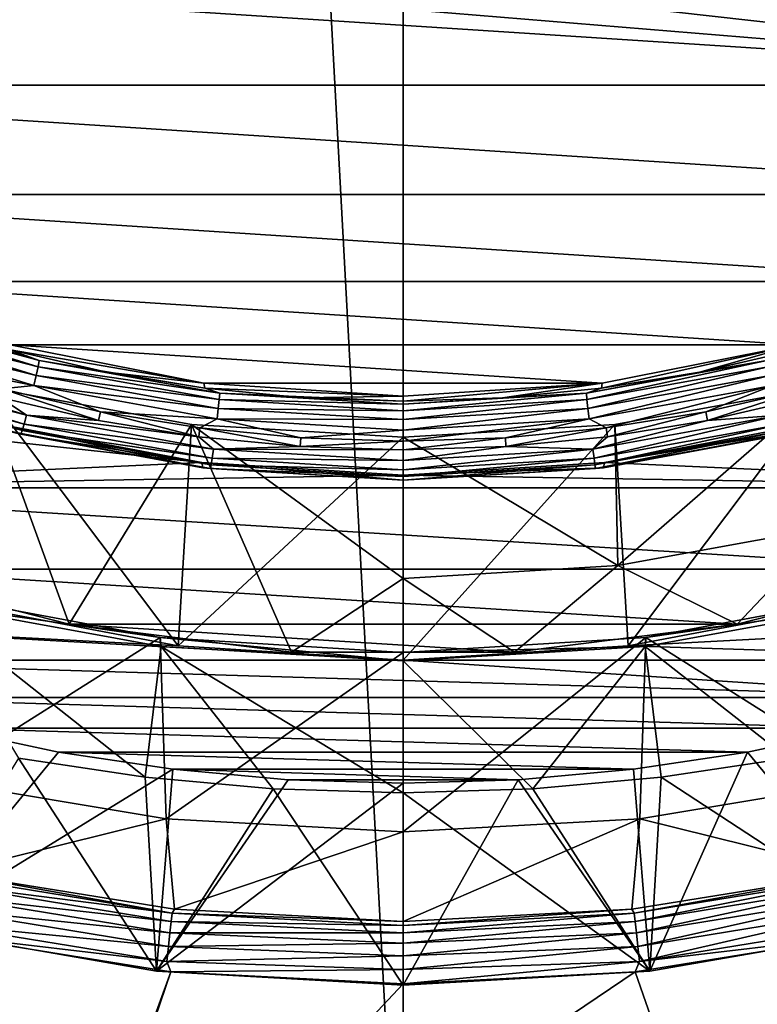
# Model space of a CAD drawing. Header units: metres. Extents: x -150 to 310, y -128 to 84.
# Tile 120 of 256: x -2 to 2, y -123 to -117. Entities that reach past the tile are written whole.
import ezdxf

# ---------------------------------------------------------------- set-up
doc = ezdxf.new("R2010")
doc.units = ezdxf.units.M
doc.layers.add('solid_26009703_SW0001', color=7, linetype='CONTINUOUS')

msp = doc.modelspace()

# ---------------------------------------------------------------- linework, layer by layer
at = {"layer": 'solid_26009703_SW0001'}
for points in [[(-0.000596, -124.709145, 16.25), (0.003128, -16.275095, 16.251808), (-5.880179, -16.400223, 16.125528)], [(-0.000596, -124.709145, 16.25), (2.308466, -124.69001, 16.230967), (0.003128, -16.275095, 16.251808)], [(5.7772, -124.589066, 16.130749), (5.884871, -16.400381, 16.125368), (0.003128, -16.275095, 16.251808)], [(2.308466, -124.69001, 16.230967), (5.7772, -124.589066, 16.130749), (0.003128, -16.275095, 16.251808)], [(-2.321975, -124.689781, 16.230743), (-0.000596, -124.709145, 16.25), (-5.880179, -16.400223, 16.125528)], [(-6.045405, -116.907158, -16.824341), (0, -117.208794, -16.78195), (5.205695, -117.637093, -16.721756)], [(-6.045405, -116.907158, -16.824341), (5.205695, -117.637093, -16.721756), (-5.205695, -117.637093, -16.721756)], [(1.71196, -116.975845, -16.814688), (6.045405, -116.907158, -16.824341), (5.205695, -117.637093, -16.721756)], [(1.71196, -116.975845, -16.814688), (5.205695, -117.637093, -16.721756), (0.869761, -117.149117, -16.790337)], [(0.869761, -117.149117, -16.790337), (5.205695, -117.637093, -16.721756), (0, -117.208794, -16.78195)], [(-5.205695, -117.637093, -16.721756), (5.205695, -117.637093, -16.721756), (4.273763, -118.253296, -16.635155)], [(-5.205695, -117.637093, -16.721756), (4.273763, -118.253296, -16.635155), (-4.273763, -118.253296, -16.635155)], [(-4.273763, -118.253296, -16.635155), (4.273763, -118.253296, -16.635155), (3.273233, -118.74205, -16.566465)], [(-4.273763, -118.253296, -16.635155), (3.273233, -118.74205, -16.566465), (-3.273233, -118.74205, -16.566465)], [(-3.273233, -118.74205, -16.566465), (3.273233, -118.74205, -16.566465), (2.21142, -119.099113, -16.516283)], [(-3.273233, -118.74205, -16.566465), (2.21142, -119.099113, -16.516283), (-2.21142, -119.099113, -16.516283)], [(-3.061088, -118.963814, -16.90062), (-3.04539, -118.916656, -16.862501), (-2.055272, -119.222191, -16.819561)], [(-3.04539, -118.916656, -16.862501), (-3.035322, -118.882599, -16.810907), (-2.048478, -119.187119, -16.76811)], [(-2.055272, -119.222191, -16.819561), (-3.04539, -118.916656, -16.862501), (-2.048478, -119.187119, -16.76811)], [(-2.048478, -119.187119, -16.76811), (-3.035322, -118.882599, -16.810907), (-2.212903, -119.126717, -16.714369)], [(-2.065867, -119.27092, -16.857458), (-3.080877, -119.01944, -16.921526), (-3.061088, -118.963814, -16.90062)], [(-2.065867, -119.27092, -16.857458), (-3.061088, -118.963814, -16.90062), (-2.055272, -119.222191, -16.819561)], [(-3.080877, -119.01944, -16.921526), (-2.079221, -119.328529, -16.878086), (-2.807372, -119.18235, -16.908516)], [(-2.065867, -119.27092, -16.857458), (-2.079221, -119.328529, -16.878086), (-3.080877, -119.01944, -16.921526)], [(-2.21142, -119.099113, -16.516283), (-1.121417, -119.31385, -16.486103), (-2.212903, -119.126717, -16.714369)], [(-2.048478, -119.187119, -16.76811), (-2.212903, -119.126717, -16.714369), (-1.668022, -119.252525, -16.696688)], [(-1.121417, -119.31385, -16.486103), (-1.668022, -119.252525, -16.696688), (-2.212903, -119.126717, -16.714369)], [(-2.21142, -119.099113, -16.516283), (2.21142, -119.099113, -16.516283), (1.121417, -119.31385, -16.486103)], [(-2.21142, -119.099113, -16.516283), (1.121417, -119.31385, -16.486103), (-1.121417, -119.31385, -16.486103)], [(2.21142, -119.099113, -16.516283), (1.668022, -119.252525, -16.696688), (1.115999, -119.342781, -16.684004)], [(1.121417, -119.31385, -16.486103), (2.21142, -119.099113, -16.516283), (1.115999, -119.342781, -16.684004)], [(2.21142, -119.099113, -16.516283), (2.212903, -119.126717, -16.714369), (1.668022, -119.252525, -16.696688)], [(1.668022, -119.252525, -16.696688), (2.212903, -119.126717, -16.714369), (2.048478, -119.187119, -16.76811)], [(-3.162173, -119.227776, -16.863634), (-3.142375, -119.180031, -16.899015), (-2.120725, -119.495293, -16.854708)], [(-2.120725, -119.495293, -16.854708), (-3.142375, -119.180031, -16.899015), (-2.27098, -119.39518, -16.878603)], [(-2.079221, -119.328529, -16.878086), (-2.25814, -119.347336, -16.885328), (-2.807372, -119.18235, -16.908516)], [(-2.055272, -119.222191, -16.819561), (-2.048478, -119.187119, -16.76811), (-1.031762, -119.371628, -16.742178)], [(-2.048478, -119.187119, -16.76811), (-1.668022, -119.252525, -16.696688), (-1.115999, -119.342781, -16.684004)], [(-1.031762, -119.371628, -16.742178), (-2.048478, -119.187119, -16.76811), (-1.115999, -119.342781, -16.684004)], [(1.031762, -119.371628, -16.742178), (2.048478, -119.187119, -16.76811), (1.035184, -119.407303, -16.793545)], [(1.668022, -119.252525, -16.696688), (2.048478, -119.187119, -16.76811), (1.031762, -119.371628, -16.742178)], [(2.048478, -119.187119, -16.76811), (2.055272, -119.222191, -16.819561), (1.035184, -119.407303, -16.793545)], [(-3.177886, -119.262642, -16.81403), (-3.162173, -119.227776, -16.863634), (-2.134087, -119.545021, -16.819048)], [(-2.134087, -119.545021, -16.819048), (-3.162173, -119.227776, -16.863634), (-2.120725, -119.495293, -16.854708)], [(-2.065867, -119.27092, -16.857458), (-2.055272, -119.222191, -16.819561), (-1.035184, -119.407303, -16.793545)], [(-1.035184, -119.407303, -16.793545), (-2.055272, -119.222191, -16.819561), (-1.031762, -119.371628, -16.742178)], [(-1.121417, -119.31385, -16.486103), (-1.115999, -119.342781, -16.684004), (-1.668022, -119.252525, -16.696688)], [(1.115999, -119.342781, -16.684004), (1.668022, -119.252525, -16.696688), (1.031762, -119.371628, -16.742178)], [(1.035184, -119.407303, -16.793545), (2.055272, -119.222191, -16.819561), (1.04052, -119.456993, -16.831308)], [(2.055272, -119.222191, -16.819561), (2.065867, -119.27092, -16.857458), (1.04052, -119.456993, -16.831308)], [(-5.371507, -119.30201, -16.487768), (-2.236867, -119.553246, -16.452459), (-1.133878, -119.761543, -16.423183)], [(-5.371507, -119.30201, -16.487768), (-1.133878, -119.761543, -16.423183), (-4.269034, -119.902908, -16.403316)], [(-2.144691, -119.581467, -16.769222), (-3.187973, -119.281212, -16.755066), (-3.177886, -119.262642, -16.81403)], [(-2.238209, -119.580833, -16.650547), (-3.187973, -119.281212, -16.755066), (-2.151498, -119.601044, -16.710117)], [(-2.144691, -119.581467, -16.769222), (-2.151498, -119.601044, -16.710117), (-3.187973, -119.281212, -16.755066)], [(-2.144691, -119.581467, -16.769222), (-3.177886, -119.262642, -16.81403), (-2.134087, -119.545021, -16.819048)], [(-1.04052, -119.456993, -16.831308), (-2.079221, -119.328529, -16.878086), (-2.065867, -119.27092, -16.857458)], [(-1.04052, -119.456993, -16.831308), (-2.065867, -119.27092, -16.857458), (-1.035184, -119.407303, -16.793545)], [(-1.121417, -119.31385, -16.486103), (0, -119.387383, -16.475769), (-1.115999, -119.342781, -16.684004)], [(-1.121417, -119.31385, -16.486103), (1.121417, -119.31385, -16.486103), (0, -119.387383, -16.475769)], [(1.121417, -119.31385, -16.486103), (0.559197, -119.397087, -16.676371), (0, -119.415215, -16.673822)], [(0, -119.387383, -16.475769), (1.121417, -119.31385, -16.486103), (0, -119.415215, -16.673822)], [(1.121417, -119.31385, -16.486103), (1.115999, -119.342781, -16.684004), (0.559197, -119.397087, -16.676371)], [(1.04052, -119.456993, -16.831308), (2.065867, -119.27092, -16.857458), (1.047246, -119.515808, -16.851767)], [(2.065867, -119.27092, -16.857458), (2.079221, -119.328529, -16.878086), (1.047246, -119.515808, -16.851767)], [(-3.09686, -120.361908, -16.338808), (-1.880163, -120.6717, -16.295271), (-2.367341, -119.332527, -7.339496)], [(-2.367341, -119.332527, -7.339496), (-1.266209, -120.792976, -16.278225), (-2.497868, -120.560387, -16.310915)], [(-2.367341, -119.332527, -7.339496), (-1.19175, -119.546463, -7.33926), (-1.266209, -120.792976, -16.278225)], [(-1.880163, -120.6717, -16.295271), (-1.19175, -119.546463, -7.33926), (-2.367341, -119.332527, -7.339496)], [(-2.25814, -119.347336, -16.885328), (-1.714126, -119.523735, -16.860537), (-2.27098, -119.39518, -16.878603)], [(-2.079221, -119.328529, -16.878086), (-1.704442, -119.475159, -16.867363), (-2.25814, -119.347336, -16.885328)], [(-2.25814, -119.347336, -16.885328), (-1.704442, -119.475159, -16.867363), (-1.714126, -119.523735, -16.860537)], [(-2.079221, -119.328529, -16.878086), (-1.047246, -119.515808, -16.851767), (-1.704442, -119.475159, -16.867363)], [(-1.04052, -119.456993, -16.831308), (-1.047246, -119.515808, -16.851767), (-2.079221, -119.328529, -16.878086)], [(-1.031762, -119.371628, -16.742178), (-1.115999, -119.342781, -16.684004), (-0.559197, -119.397087, -16.676371)], [(0, -119.387383, -16.475769), (-0.559197, -119.397087, -16.676371), (-1.115999, -119.342781, -16.684004)], [(0.559197, -119.397087, -16.676371), (1.115999, -119.342781, -16.684004), (1.031762, -119.371628, -16.742178)], [(1.047246, -119.515808, -16.851767), (2.079221, -119.328529, -16.878086), (1.144049, -119.566551, -16.854519)], [(2.079221, -119.328529, -16.878086), (1.704387, -119.475174, -16.867363), (1.144049, -119.566551, -16.854519)], [(1.191821, -119.546455, -7.33926), (2.36748, -119.332489, -7.339496), (1.266213, -120.792976, -16.278225)], [(1.20838, -120.340729, -13.186074), (2.36748, -119.332489, -7.339496), (1.191821, -119.546455, -7.33926)], [(2.39914, -120.124634, -13.216444), (2.36748, -119.332489, -7.339496), (1.20838, -120.340729, -13.186074)], [(2.36748, -119.332489, -7.339496), (2.497876, -120.560379, -16.310915), (1.266213, -120.792976, -16.278225)], [(2.079221, -119.328529, -16.878086), (2.258077, -119.347351, -16.885326), (1.704387, -119.475174, -16.867363)], [(1.704387, -119.475174, -16.867363), (2.258077, -119.347351, -16.885326), (1.714181, -119.523727, -16.860538)], [(2.258077, -119.347351, -16.885326), (2.271043, -119.395164, -16.878607), (1.714181, -119.523727, -16.860538)], [(-2.120725, -119.495293, -16.854708), (-2.27098, -119.39518, -16.878603), (-1.714126, -119.523735, -16.860537)], [(-1.04052, -119.456993, -16.831308), (-1.035184, -119.407303, -16.793545), (0, -119.469315, -16.78483)], [(-1.035184, -119.407303, -16.793545), (-1.031762, -119.371628, -16.742178), (0, -119.433426, -16.733494)], [(-1.035184, -119.407303, -16.793545), (0, -119.433426, -16.733494), (0, -119.469315, -16.78483)], [(-1.031762, -119.371628, -16.742178), (-0.559197, -119.397087, -16.676371), (0, -119.415215, -16.673822)], [(0, -119.433426, -16.733494), (-1.031762, -119.371628, -16.742178), (0, -119.415215, -16.673822)], [(0, -119.387383, -16.475769), (0, -119.415215, -16.673822), (-0.559197, -119.397087, -16.676371)], [(1.031762, -119.371628, -16.742178), (0, -119.469315, -16.78483), (0, -119.433426, -16.733494)], [(0.559197, -119.397087, -16.676371), (1.031762, -119.371628, -16.742178), (0, -119.433426, -16.733494)], [(1.031762, -119.371628, -16.742178), (1.035184, -119.407303, -16.793545), (0, -119.469315, -16.78483)], [(0.559197, -119.397087, -16.676371), (0, -119.433426, -16.733494), (0, -119.415215, -16.673822)], [(1.035184, -119.407303, -16.793545), (0, -119.519318, -16.822548), (0, -119.469315, -16.78483)], [(1.035184, -119.407303, -16.793545), (1.04052, -119.456993, -16.831308), (0, -119.519318, -16.822548)], [(2.120725, -119.495293, -16.854708), (1.714181, -119.523727, -16.860538), (2.271043, -119.395164, -16.878607)], [(-1.704442, -119.475159, -16.867363), (-1.150586, -119.615639, -16.84762), (-1.714126, -119.523735, -16.860537)], [(-1.704442, -119.475159, -16.867363), (-1.144091, -119.566544, -16.854521), (-1.150586, -119.615639, -16.84762)], [(-1.047246, -119.515808, -16.851767), (-1.144091, -119.566544, -16.854521), (-1.704442, -119.475159, -16.867363)], [(-1.04052, -119.456993, -16.831308), (0, -119.519318, -16.822548), (-1.047246, -119.515808, -16.851767)], [(-1.04052, -119.456993, -16.831308), (0, -119.469315, -16.78483), (0, -119.519318, -16.822548)], [(1.04052, -119.456993, -16.831308), (0, -119.578537, -16.842951), (0, -119.519318, -16.822548)], [(1.04052, -119.456993, -16.831308), (1.047246, -119.515808, -16.851767), (0, -119.578537, -16.842951)], [(1.144049, -119.566551, -16.854519), (1.704387, -119.475174, -16.867363), (1.150628, -119.615631, -16.847622)], [(1.704387, -119.475174, -16.867363), (1.714181, -119.523727, -16.860538), (1.150628, -119.615631, -16.847622)], [(-2.134087, -119.545021, -16.819048), (-2.120725, -119.495293, -16.854708), (-1.068151, -119.686302, -16.827864)], [(-2.120725, -119.495293, -16.854708), (-1.714126, -119.523735, -16.860537), (-1.150586, -119.615639, -16.84762)], [(-1.068151, -119.686302, -16.827864), (-2.120725, -119.495293, -16.854708), (-1.150586, -119.615639, -16.84762)], [(-1.047246, -119.515808, -16.851767), (-0.575943, -119.621857, -16.846746), (-1.144091, -119.566544, -16.854521)], [(-1.047246, -119.515808, -16.851767), (0, -119.578537, -16.842951), (-0.575943, -119.621857, -16.846746)], [(0, -119.519318, -16.822548), (0, -119.578537, -16.842951), (-1.047246, -119.515808, -16.851767)], [(1.047246, -119.515808, -16.851767), (0.57592, -119.621864, -16.846746), (0, -119.641106, -16.844042)], [(1.047246, -119.515808, -16.851767), (0, -119.641106, -16.844042), (0, -119.578537, -16.842951)], [(1.047246, -119.515808, -16.851767), (1.144049, -119.566551, -16.854519), (0.57592, -119.621864, -16.846746)], [(1.068151, -119.686302, -16.827864), (1.714181, -119.523727, -16.860538), (2.120725, -119.495293, -16.854708)], [(1.068151, -119.686302, -16.827864), (2.120725, -119.495293, -16.854708), (1.07488, -119.737236, -16.792034)], [(1.068151, -119.686302, -16.827864), (1.150628, -119.615631, -16.847622), (1.714181, -119.523727, -16.860538)], [(2.120725, -119.495293, -16.854708), (2.134087, -119.545021, -16.819048), (1.07488, -119.737236, -16.792034)], [(-2.236867, -119.553246, -16.452459), (-2.238209, -119.580833, -16.650547), (-1.127999, -119.790558, -16.621073)], [(-1.127999, -119.790558, -16.621073), (-2.238209, -119.580833, -16.650547), (-2.151498, -119.601044, -16.710117)], [(-1.133878, -119.761543, -16.423183), (-2.236867, -119.553246, -16.452459), (-1.127999, -119.790558, -16.621073)], [(-1.080222, -119.774635, -16.742073), (-2.151498, -119.601044, -16.710117), (-2.144691, -119.581467, -16.769222)], [(-2.144691, -119.581467, -16.769222), (-2.134087, -119.545021, -16.819048), (-1.07488, -119.737236, -16.792034)], [(-1.080222, -119.774635, -16.742073), (-2.144691, -119.581467, -16.769222), (-1.07488, -119.737236, -16.792034)], [(-1.07488, -119.737236, -16.792034), (-2.134087, -119.545021, -16.819048), (-1.068151, -119.686302, -16.827864)], [(-1.880163, -120.6717, -16.295271), (-0.627773, -120.828163, -16.273281), (-1.19175, -119.546463, -7.33926)], [(-1.19175, -119.546463, -7.33926), (0, -119.618088, -7.339369), (-1.266209, -120.792976, -16.278225)], [(0, -120.413109, -13.175901), (0, -119.618088, -7.339369), (-1.19175, -119.546463, -7.33926)], [(-0.627773, -120.828163, -16.273281), (0, -120.413109, -13.175901), (-1.19175, -119.546463, -7.33926)], [(-1.144091, -119.566544, -16.854521), (-0.579211, -119.671265, -16.839802), (-1.150586, -119.615639, -16.84762)], [(-1.144091, -119.566544, -16.854521), (-0.575943, -119.621857, -16.846746), (-0.579211, -119.671265, -16.839802)], [(0, -119.578537, -16.842951), (0, -119.641106, -16.844042), (-0.575943, -119.621857, -16.846746)], [(1.191821, -119.546455, -7.33926), (1.266213, -120.792976, -16.278225), (0, -120.87278, -16.26701)], [(0, -119.618088, -7.339369), (1.191821, -119.546455, -7.33926), (0, -120.87278, -16.26701)], [(1.20838, -120.340729, -13.186074), (1.191821, -119.546455, -7.33926), (0, -119.618088, -7.339369)], [(0.57592, -119.621864, -16.846746), (1.144049, -119.566551, -16.854519), (0.579234, -119.671265, -16.839804)], [(1.144049, -119.566551, -16.854519), (1.150628, -119.615631, -16.847622), (0.579234, -119.671265, -16.839804)], [(1.07488, -119.737236, -16.792034), (2.134087, -119.545021, -16.819048), (1.080222, -119.774635, -16.742073)], [(2.134087, -119.545021, -16.819048), (2.144691, -119.581467, -16.769222), (1.080222, -119.774635, -16.742073)], [(1.080222, -119.774635, -16.742073), (2.144691, -119.581467, -16.769222), (1.08365, -119.79483, -16.682882)], [(2.144691, -119.581467, -16.769222), (2.151498, -119.601044, -16.710117), (1.08365, -119.79483, -16.682882)], [(1.133878, -119.761543, -16.423183), (1.127999, -119.790558, -16.621073), (2.238209, -119.580833, -16.650547)], [(2.151498, -119.601044, -16.710117), (2.238209, -119.580833, -16.650547), (1.127999, -119.790558, -16.621073)], [(2.236867, -119.553246, -16.452459), (1.133878, -119.761543, -16.423183), (2.238209, -119.580833, -16.650547)], [(4.269034, -119.902908, -16.403316), (1.133878, -119.761543, -16.423183), (2.236867, -119.553246, -16.452459)], [(-1.127999, -119.790558, -16.621073), (-2.151498, -119.601044, -16.710117), (-1.08365, -119.79483, -16.682882)], [(-1.080222, -119.774635, -16.742073), (-1.08365, -119.79483, -16.682882), (-2.151498, -119.601044, -16.710117)], [(0, -119.618088, -7.339369), (0, -120.87278, -16.26701), (-1.266209, -120.792976, -16.278225)], [(-1.068151, -119.686302, -16.827864), (-1.150586, -119.615639, -16.84762), (-0.579211, -119.671265, -16.839802)], [(-0.575943, -119.621857, -16.846746), (0, -119.641106, -16.844042), (-0.579211, -119.671265, -16.839802)], [(0, -119.641106, -16.844042), (0, -119.69062, -16.837084), (-0.579211, -119.671265, -16.839802)], [(1.20838, -120.340729, -13.186074), (0, -119.618088, -7.339369), (0, -120.413109, -13.175901)], [(0.57592, -119.621864, -16.846746), (0.579234, -119.671265, -16.839804), (0, -119.69062, -16.837084)], [(0.57592, -119.621864, -16.846746), (0, -119.69062, -16.837084), (0, -119.641106, -16.844042)], [(1.068151, -119.686302, -16.827864), (0.579234, -119.671265, -16.839804), (1.150628, -119.615631, -16.847622)], [(1.08365, -119.79483, -16.682882), (2.151498, -119.601044, -16.710117), (1.127999, -119.790558, -16.621073)], [(-1.07488, -119.737236, -16.792034), (-1.068151, -119.686302, -16.827864), (0, -119.75029, -16.818871)], [(-1.068151, -119.686302, -16.827864), (-0.579211, -119.671265, -16.839802), (0, -119.69062, -16.837084)], [(0, -119.75029, -16.818871), (-1.068151, -119.686302, -16.827864), (0, -119.69062, -16.837084)], [(0, -119.75029, -16.818871), (0, -119.69062, -16.837084), (0.579234, -119.671265, -16.839804)], [(1.068151, -119.686302, -16.827864), (0, -119.75029, -16.818871), (0.579234, -119.671265, -16.839804)], [(1.068151, -119.686302, -16.827864), (0, -119.80162, -16.782986), (0, -119.75029, -16.818871)], [(1.068151, -119.686302, -16.827864), (1.07488, -119.737236, -16.792034), (0, -119.80162, -16.782986)], [(-1.080222, -119.774635, -16.742073), (-1.07488, -119.737236, -16.792034), (0, -119.80162, -16.782986)], [(-1.07488, -119.737236, -16.792034), (0, -119.75029, -16.818871), (0, -119.80162, -16.782986)], [(1.07488, -119.737236, -16.792034), (0, -119.83934, -16.732979), (0, -119.80162, -16.782986)], [(1.07488, -119.737236, -16.792034), (1.080222, -119.774635, -16.742073), (0, -119.83934, -16.732979)], [(-4.269034, -119.902908, -16.403316), (-1.133878, -119.761543, -16.423183), (0, -119.833, -16.413141)], [(-1.133878, -119.761543, -16.423183), (-1.127999, -119.790558, -16.621073), (0, -119.86084, -16.611195)], [(-1.133878, -119.761543, -16.423183), (0, -119.86084, -16.611195), (0, -119.833, -16.413141)], [(-1.127999, -119.790558, -16.621073), (0, -119.859741, -16.673759), (0, -119.86084, -16.611195)], [(-1.127999, -119.790558, -16.621073), (-1.08365, -119.79483, -16.682882), (0, -119.859741, -16.673759)], [(-1.080222, -119.774635, -16.742073), (0, -119.83934, -16.732979), (-1.08365, -119.79483, -16.682882)], [(0, -119.83934, -16.732979), (0, -119.859741, -16.673759), (-1.08365, -119.79483, -16.682882)], [(-1.080222, -119.774635, -16.742073), (0, -119.80162, -16.782986), (0, -119.83934, -16.732979)], [(1.133878, -119.761543, -16.423183), (0, -119.833, -16.413141), (1.127999, -119.790558, -16.621073)], [(4.269034, -119.902908, -16.403316), (0, -119.833, -16.413141), (1.133878, -119.761543, -16.423183)], [(1.080222, -119.774635, -16.742073), (0, -119.859741, -16.673759), (0, -119.83934, -16.732979)], [(1.080222, -119.774635, -16.742073), (1.08365, -119.79483, -16.682882), (0, -119.859741, -16.673759)], [(1.127999, -119.790558, -16.621073), (0, -119.833, -16.413141), (0, -119.86084, -16.611195)], [(1.08365, -119.79483, -16.682882), (1.127999, -119.790558, -16.621073), (0, -119.86084, -16.611195)], [(1.08365, -119.79483, -16.682882), (0, -119.86084, -16.611195), (0, -119.859741, -16.673759)], [(-4.269034, -119.902908, -16.403316), (0, -119.833, -16.413141), (4.269034, -119.902908, -16.403316)], [(-4.269034, -119.902908, -16.403316), (4.269034, -119.902908, -16.403316), (3.09686, -120.361908, -16.338808)], [(-4.269034, -119.902908, -16.403316), (3.09686, -120.361908, -16.338808), (-3.09686, -120.361908, -16.338808)], [(1.880163, -120.6717, -16.295271), (2.39914, -120.124634, -13.216444), (1.20838, -120.340729, -13.186074)], [(1.880163, -120.6717, -16.295271), (3.09686, -120.361908, -16.338808), (2.39914, -120.124634, -13.216444)], [(-3.09686, -120.361908, -16.338808), (3.09686, -120.361908, -16.338808), (1.880163, -120.6717, -16.295271)], [(-3.09686, -120.361908, -16.338808), (1.880163, -120.6717, -16.295271), (-1.880163, -120.6717, -16.295271)], [(0.627773, -120.828163, -16.273281), (1.20838, -120.340729, -13.186074), (0, -120.413109, -13.175901)], [(0.627773, -120.828163, -16.273281), (1.880163, -120.6717, -16.295271), (1.20838, -120.340729, -13.186074)], [(-0.627773, -120.828163, -16.273281), (0.627773, -120.828163, -16.273281), (0, -120.413109, -13.175901)], [(-2.699682, -120.498299, -7.342849), (-1.366994, -120.745781, -7.342849), (-2.639231, -121.549614, -7.342849)], [(-2.690758, -120.554642, -7.728187), (-1.366994, -120.745781, -7.342849), (-2.699682, -120.498299, -7.342849)], [(1.367, -120.745781, -7.342849), (2.69969, -120.498291, -7.342849), (2.639231, -121.549614, -7.342849)], [(2.69075, -120.554649, -7.728187), (2.69969, -120.498291, -7.342849), (1.367, -120.745781, -7.342849)], [(-2.497868, -120.560387, -16.310915), (-1.266209, -120.792976, -16.278225), (-4.413249, -120.627419, -16.301495)], [(-2.690758, -120.554642, -7.728187), (-1.36188, -120.795815, -7.694293), (-1.366994, -120.745781, -7.342849)], [(-1.452721, -121.533012, -7.590686), (-1.36188, -120.795815, -7.694293), (-2.690758, -120.554642, -7.728187)], [(-2.165459, -121.425697, -7.605768), (-1.452721, -121.533012, -7.590686), (-2.690758, -120.554642, -7.728187)], [(1.266213, -120.792976, -16.278225), (2.497876, -120.560379, -16.310915), (4.413239, -120.627419, -16.301493)], [(1.361877, -120.795815, -7.694293), (2.69075, -120.554649, -7.728187), (1.367, -120.745781, -7.342849)], [(2.165464, -121.425697, -7.605768), (2.69075, -120.554649, -7.728187), (1.361877, -120.795815, -7.694293)], [(0, -120.87278, -16.26701), (-3.812782, -120.873306, -16.266935), (-4.413249, -120.627419, -16.301495)], [(-1.266209, -120.792976, -16.278225), (0, -120.87278, -16.26701), (-4.413249, -120.627419, -16.301495)], [(1.266213, -120.792976, -16.278225), (4.413239, -120.627419, -16.301493), (3.812773, -120.873314, -16.266935)], [(-1.880163, -120.6717, -16.295271), (1.880163, -120.6717, -16.295271), (0.627773, -120.828163, -16.273281)], [(-1.880163, -120.6717, -16.295271), (0.627773, -120.828163, -16.273281), (-0.627773, -120.828163, -16.273281)], [(-1.366994, -120.745781, -7.342849), (-1.333385, -121.76638, -7.342849), (-2.639231, -121.549614, -7.342849)], [(-1.366994, -120.745781, -7.342849), (0, -120.830368, -7.342849), (-1.333385, -121.76638, -7.342849)], [(0, -120.878136, -7.682724), (0, -120.830368, -7.342849), (-1.366994, -120.745781, -7.342849)], [(-1.36188, -120.795815, -7.694293), (0, -120.878136, -7.682724), (-1.366994, -120.745781, -7.342849)], [(1.367, -120.745781, -7.342849), (1.333385, -121.76638, -7.342849), (0, -121.840195, -7.342849)], [(0, -120.830368, -7.342849), (1.367, -120.745781, -7.342849), (0, -121.840195, -7.342849)], [(1.361877, -120.795815, -7.694293), (1.367, -120.745781, -7.342849), (0, -120.830368, -7.342849)], [(1.367, -120.745781, -7.342849), (2.639231, -121.549614, -7.342849), (1.333385, -121.76638, -7.342849)], [(-1.452721, -121.533012, -7.590686), (-0.730901, -121.598061, -7.581545), (-1.36188, -120.795815, -7.694293)], [(0, -121.620834, -7.578343), (0, -120.878136, -7.682724), (-1.36188, -120.795815, -7.694293)], [(-0.730901, -121.598061, -7.581545), (0, -121.620834, -7.578343), (-1.36188, -120.795815, -7.694293)], [(0, -120.87278, -16.26701), (1.266213, -120.792976, -16.278225), (3.812773, -120.873314, -16.266935)], [(0, -120.878136, -7.682724), (1.361877, -120.795815, -7.694293), (0, -120.830368, -7.342849)], [(0.730902, -121.598061, -7.581545), (1.361877, -120.795815, -7.694293), (0, -120.878136, -7.682724)], [(0.730902, -121.598061, -7.581545), (1.452724, -121.533012, -7.590686), (1.361877, -120.795815, -7.694293)], [(1.452724, -121.533012, -7.590686), (2.165464, -121.425697, -7.605768), (1.361877, -120.795815, -7.694293)], [(0, -120.830368, -7.342849), (0, -121.840195, -7.342849), (-1.333385, -121.76638, -7.342849)], [(0, -120.873314, -16.266935), (-3.812782, -120.873306, -16.266935), (0, -120.87278, -16.26701)], [(3.196643, -121.083893, -16.237339), (-3.812782, -120.873306, -16.266935), (0, -120.873314, -16.266935)], [(-3.812782, -120.873306, -16.266935), (3.196643, -121.083893, -16.237339), (-3.19665, -121.083893, -16.237341)], [(0, -120.87278, -16.26701), (3.812773, -120.873314, -16.266935), (0, -120.873314, -16.266935)], [(0, -120.873314, -16.266935), (3.812773, -120.873314, -16.266935), (3.196643, -121.083893, -16.237339)], [(0, -121.620834, -7.578343), (0.730902, -121.598061, -7.581545), (0, -120.878136, -7.682724)], [(-3.19665, -121.083893, -16.237341), (3.196643, -121.083893, -16.237339), (2.571487, -121.256866, -16.21303)], [(-3.19665, -121.083893, -16.237341), (2.571487, -121.256866, -16.21303), (-2.571493, -121.256866, -16.21303)], [(-2.758295, -122.385185, -15.325675), (-2.571493, -121.256866, -16.21303), (-1.939657, -121.390999, -16.19418)], [(-2.571493, -121.256866, -16.21303), (2.571487, -121.256866, -16.21303), (1.939651, -121.390999, -16.19418)], [(-2.571493, -121.256866, -16.21303), (1.939651, -121.390999, -16.19418), (-1.939657, -121.390999, -16.19418)], [(1.939651, -121.390999, -16.19418), (2.571487, -121.256866, -16.21303), (2.758295, -122.385185, -15.325675)], [(-2.758295, -122.385185, -15.325675), (-1.939657, -121.390999, -16.19418), (-1.29612, -121.487679, -16.180592)], [(-1.939657, -121.390999, -16.19418), (1.939651, -121.390999, -16.19418), (1.296114, -121.487679, -16.180592)], [(-1.939657, -121.390999, -16.19418), (1.296114, -121.487679, -16.180592), (-1.29612, -121.487679, -16.180592)], [(1.296114, -121.487679, -16.180592), (1.939651, -121.390999, -16.19418), (1.388473, -122.62355, -15.292174)], [(1.939651, -121.390999, -16.19418), (2.758295, -122.385185, -15.325675), (1.388473, -122.62355, -15.292174)], [(-1.388473, -122.62355, -15.292174), (-2.165459, -121.425697, -7.605768), (-2.758295, -122.385185, -15.325675)], [(-1.388473, -122.62355, -15.292174), (-1.452721, -121.533012, -7.590686), (-2.165459, -121.425697, -7.605768)], [(2.758295, -122.385185, -15.325675), (2.165464, -121.425697, -7.605768), (1.452724, -121.533012, -7.590686)], [(-1.388473, -122.62355, -15.292174), (-2.758295, -122.385185, -15.325675), (-1.29612, -121.487679, -16.180592)], [(-1.388473, -122.62355, -15.292174), (-1.29612, -121.487679, -16.180592), (-0.647225, -121.546265, -16.172358)], [(-1.29612, -121.487679, -16.180592), (1.296114, -121.487679, -16.180592), (0.647218, -121.546265, -16.172358)], [(-1.29612, -121.487679, -16.180592), (0.647218, -121.546265, -16.172358), (-0.647225, -121.546265, -16.172358)], [(0.647218, -121.546265, -16.172358), (1.296114, -121.487679, -16.180592), (1.388473, -122.62355, -15.292174)], [(-2.639231, -121.549614, -7.342849), (-1.333385, -121.76638, -7.342849), (-2.560044, -122.069962, -10.921262)], [(-1.388473, -122.62355, -15.292174), (-0.730901, -121.598061, -7.581545), (-1.452721, -121.533012, -7.590686)], [(-1.388473, -122.62355, -15.292174), (-0.647225, -121.546265, -16.172358), (-0.000004, -121.565971, -16.169588)], [(-1.388473, -122.62355, -15.292174), (-0.000004, -121.565971, -16.169588), (0, -122.703369, -15.280958)], [(-0.647225, -121.546265, -16.172358), (0.647218, -121.546265, -16.172358), (-0.000004, -121.565971, -16.169588)], [(-0.000004, -121.565971, -16.169588), (0.647218, -121.546265, -16.172358), (0, -122.703369, -15.280958)], [(0.647218, -121.546265, -16.172358), (1.388473, -122.62355, -15.292174), (0, -122.703369, -15.280958)], [(1.388473, -122.62355, -15.292174), (1.452724, -121.533012, -7.590686), (0.730902, -121.598061, -7.581545)], [(1.333385, -121.76638, -7.342849), (2.639231, -121.549614, -7.342849), (2.56025, -122.069832, -10.920688)], [(1.388473, -122.62355, -15.292174), (2.758295, -122.385185, -15.325675), (1.452724, -121.533012, -7.590686)], [(-1.388473, -122.62355, -15.292174), (0, -122.703369, -15.280958), (-0.730901, -121.598061, -7.581545)], [(0, -122.703369, -15.280958), (0, -121.620834, -7.578343), (-0.730901, -121.598061, -7.581545)], [(1.388473, -122.62355, -15.292174), (0.730902, -121.598061, -7.581545), (0, -121.620834, -7.578343)], [(1.388473, -122.62355, -15.292174), (0, -121.620834, -7.578343), (0, -122.703369, -15.280958)], [(-1.333385, -121.76638, -7.342849), (-1.287377, -122.275711, -10.929111), (-2.560044, -122.069962, -10.921262)], [(-1.333385, -121.76638, -7.342849), (0, -121.840195, -7.342849), (-1.287377, -122.275711, -10.929111)], [(1.333385, -121.76638, -7.342849), (0, -122.34446, -10.930894), (0, -121.840195, -7.342849)], [(1.333385, -121.76638, -7.342849), (1.28747, -122.27565, -10.928773), (0, -122.34446, -10.930894)], [(1.333385, -121.76638, -7.342849), (2.56025, -122.069832, -10.920688), (1.28747, -122.27565, -10.928773)], [(0, -121.840195, -7.342849), (0, -122.34446, -10.930894), (-1.287377, -122.275711, -10.929111)], [(-2.587218, -122.088165, -11.003268), (-2.560044, -122.069962, -10.921262), (-1.300783, -122.297974, -11.010756)], [(-1.300783, -122.297974, -11.010756), (-2.560044, -122.069962, -10.921262), (-1.287377, -122.275711, -10.929111)], [(1.300806, -122.297928, -11.010432), (1.28747, -122.27565, -10.928773), (2.56025, -122.069832, -10.920688)], [(1.300806, -122.297928, -11.010432), (2.56025, -122.069832, -10.920688), (2.587192, -122.088089, -11.002689)], [(-2.59756, -122.132996, -11.07573), (-1.30597, -122.343857, -11.08311), (-2.611773, -122.19606, -11.132198)], [(-2.587218, -122.088165, -11.003268), (-1.300783, -122.297974, -11.010756), (-2.59756, -122.132996, -11.07573)], [(-1.300783, -122.297974, -11.010756), (-1.30597, -122.343857, -11.08311), (-2.59756, -122.132996, -11.07573)], [(1.300806, -122.297928, -11.010432), (2.587192, -122.088089, -11.002689), (1.306013, -122.343811, -11.082786)], [(2.587192, -122.088089, -11.002689), (2.59755, -122.132919, -11.075151), (1.306013, -122.343811, -11.082786)], [(1.306013, -122.343811, -11.082786), (2.59755, -122.132919, -11.075151), (1.313164, -122.408195, -11.139101)], [(2.59755, -122.132919, -11.075151), (2.611773, -122.195984, -11.131619), (1.313164, -122.408195, -11.139101)], [(-2.611773, -122.19606, -11.132198), (-1.313106, -122.408241, -11.139425), (-2.628693, -122.272194, -11.16805)], [(-1.30597, -122.343857, -11.08311), (-1.313106, -122.408241, -11.139425), (-2.611773, -122.19606, -11.132198)], [(1.313164, -122.408195, -11.139101), (2.611773, -122.195984, -11.131619), (1.321674, -122.485802, -11.174767)], [(2.611773, -122.195984, -11.131619), (2.628699, -122.27211, -11.167471), (1.321674, -122.485802, -11.174767)], [(-2.628693, -122.272194, -11.16805), (-1.321606, -122.485855, -11.175092), (-2.646935, -122.355164, -11.180349)], [(-1.313106, -122.408241, -11.139425), (-1.321606, -122.485855, -11.175092), (-2.628693, -122.272194, -11.16805)], [(-1.300783, -122.297974, -11.010756), (0.00001, -122.366226, -11.008313), (-1.30597, -122.343857, -11.08311)], [(-1.300783, -122.297974, -11.010756), (-1.287377, -122.275711, -10.929111), (0, -122.34446, -10.930894)], [(-1.300783, -122.297974, -11.010756), (0, -122.34446, -10.930894), (0.00001, -122.366226, -11.008313)], [(0.00001, -122.366226, -11.008313), (0, -122.34446, -10.930894), (1.28747, -122.27565, -10.928773)], [(0.00001, -122.366226, -11.008313), (1.28747, -122.27565, -10.928773), (1.300806, -122.297928, -11.010432)], [(0.00002, -122.407776, -11.077169), (0.00001, -122.366226, -11.008313), (1.300806, -122.297928, -11.010432)], [(1.300806, -122.297928, -11.010432), (1.306013, -122.343811, -11.082786), (0.00002, -122.407776, -11.077169)], [(1.321674, -122.485802, -11.174767), (2.628699, -122.27211, -11.167471), (1.330845, -122.570282, -11.186866)], [(2.628699, -122.27211, -11.167471), (2.64694, -122.35508, -11.17977), (1.330845, -122.570282, -11.186866)], [(-2.646935, -122.355164, -11.180349), (-1.330774, -122.570335, -11.18719), (-2.601825, -122.419838, -11.175934)], [(-1.321606, -122.485855, -11.175092), (-1.330774, -122.570335, -11.18719), (-2.646935, -122.355164, -11.180349)], [(-1.30597, -122.343857, -11.08311), (0.00002, -122.407776, -11.077169), (-1.313106, -122.408241, -11.139425)], [(-1.30597, -122.343857, -11.08311), (0.00001, -122.366226, -11.008313), (0.00002, -122.407776, -11.077169)], [(0.000028, -122.466125, -11.132513), (0.00002, -122.407776, -11.077169), (1.306013, -122.343811, -11.082786)], [(1.306013, -122.343811, -11.082786), (1.313164, -122.408195, -11.139101), (0.000028, -122.466125, -11.132513)], [(1.330845, -122.570282, -11.186866), (2.64694, -122.35508, -11.17977), (2.600581, -122.419983, -11.175381)], [(-1.313106, -122.408241, -11.139425), (0.000028, -122.466125, -11.132513), (-1.321606, -122.485855, -11.175092)], [(-1.313106, -122.408241, -11.139425), (0.00002, -122.407776, -11.077169), (0.000028, -122.466125, -11.132513)], [(0.000034, -122.537079, -11.170367), (0.000028, -122.466125, -11.132513), (1.313164, -122.408195, -11.139101)], [(1.313164, -122.408195, -11.139101), (1.321674, -122.485802, -11.174767), (0.000034, -122.537079, -11.170367)], [(-2.601825, -122.419838, -11.175934), (-2.14343, -124.918686, -10.734979), (-6.366202, -124.735168, -10.537607)], [(-1.307379, -122.627464, -11.182201), (-2.14343, -124.918686, -10.734979), (-2.601825, -122.419838, -11.175934)], [(-1.330774, -122.570335, -11.18719), (-1.307379, -122.627464, -11.182201), (-2.601825, -122.419838, -11.175934)], [(-1.321606, -122.485855, -11.175092), (0.000028, -122.466125, -11.132513), (0.000034, -122.537079, -11.170367)], [(2.600581, -122.419983, -11.175381), (2.103634, -124.919342, -10.735708), (1.306391, -122.627571, -11.18188)], [(1.330845, -122.570282, -11.186866), (2.600581, -122.419983, -11.175381), (1.306391, -122.627571, -11.18188)], [(-1.321606, -122.485855, -11.175092), (0.000034, -122.537079, -11.170367), (-1.330774, -122.570335, -11.18719)], [(0.000037, -122.61554, -11.188013), (0.000034, -122.537079, -11.170367), (1.321674, -122.485802, -11.174767)], [(1.321674, -122.485802, -11.174767), (1.330845, -122.570282, -11.186866), (0.000037, -122.61554, -11.188013)], [(-1.330774, -122.570335, -11.18719), (0.000034, -122.537079, -11.170367), (0.000037, -122.61554, -11.188013)], [(-1.330774, -122.570335, -11.18719), (0.000037, -122.61554, -11.188013), (-1.307379, -122.627464, -11.182201)], [(0.000037, -122.61554, -11.188013), (1.330845, -122.570282, -11.186866), (0.000038, -122.695869, -11.184182)], [(1.330845, -122.570282, -11.186866), (1.306391, -122.627571, -11.18188), (0.000038, -122.695869, -11.184182)], [(-1.307379, -122.627464, -11.182201), (-2.087942, -124.919914, -10.736267), (-2.14343, -124.918686, -10.734979)], [(-1.307379, -122.627464, -11.182201), (0.000038, -122.695869, -11.184182), (-2.087942, -124.919914, -10.736267)], [(1.306391, -122.627571, -11.18188), (2.103634, -124.919342, -10.735708), (-2.087942, -124.919914, -10.736267)], [(1.306391, -122.627571, -11.18188), (-2.087942, -124.919914, -10.736267), (0.000038, -122.695869, -11.184182)], [(-1.307379, -122.627464, -11.182201), (0.000037, -122.61554, -11.188013), (0.000038, -122.695869, -11.184182)]]:
    msp.add_3dface(points, dxfattribs=at)

doc.saveas('drawing.dxf')
